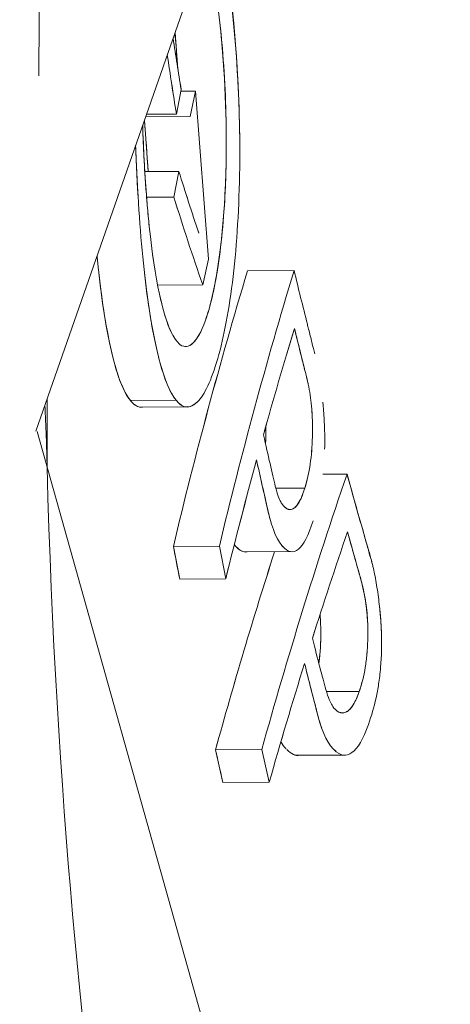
# Model space of a CAD drawing. Header units: millimetres. Extents: x -275 to -235, y -723 to -375.
# Tile 8 of 41: x -270.73 to -269.31, y -687.41 to -684.16. Entities that reach past the tile are written whole.
import ezdxf

# ---------------------------------------------------------------- set-up
doc = ezdxf.new("R2010")
doc.units = ezdxf.units.MM

msp = doc.modelspace()

# ---------------------------------------------------------------- linework, layer by layer
at = {"color": 0, "linetype": 'Continuous', "lineweight": 0}
for p, q in [((-270.6776, -685.5155), (-265.8355, -671.6327)), ((-270.1977, -684.3862), (-270.2136, -684.4669)), ((-270.1988, -684.3917), (-270.1504, -684.3914)), ((-270.1504, -684.3914), (-270.1988, -684.3917)), ((-270.1683, -684.4756), (-270.1504, -684.3914)), ((-270.1504, -684.3914), (-270.107, -684.9466)), ((-270.319, -684.4875), (-270.3064, -684.657)), ((-270.1683, -684.4756), (-270.3152, -684.4765)), ((-270.3152, -684.4765), (-270.1683, -684.4756)), ((-270.2136, -684.4669), (-270.312, -684.4675)), ((-270.312, -684.4675), (-270.2136, -684.4669)), ((-270.2052, -684.6564), (-270.3179, -684.6571)), ((-270.3179, -684.6571), (-270.2052, -684.6564)), ((-270.2217, -684.7412), (-270.2052, -684.6564)), ((-270.2217, -684.7412), (-270.312, -684.7418)), ((-270.312, -684.7418), (-270.2217, -684.7412)), ((-270.107, -684.9466), (-270.1262, -685.0315)), ((-269.9786, -684.9853), (-269.8248, -684.9844)), ((-269.8248, -684.9844), (-269.9786, -684.9853)), ((-270.1262, -685.0315), (-270.2755, -685.0324)), ((-270.2755, -685.0324), (-270.1262, -685.0315)), ((-270.1827, -685.235), (-270.1826, -685.235)), ((-270.2143, -685.4129), (-270.3655, -685.4138)), ((-270.3655, -685.4138), (-270.2143, -685.4129)), ((-270.3283, -685.4359), (-270.1805, -685.435)), ((-270.177, -685.435), (-270.1769, -685.435)), ((-267.964, -695.1546), (-270.6739, -685.5157)), ((-269.7294, -685.6572), (-269.6497, -685.6567)), ((-269.6497, -685.6567), (-269.7294, -685.6572)), ((-269.8849, -685.7036), (-269.7891, -685.703)), ((-269.7891, -685.703), (-269.8849, -685.7036)), ((-269.9119, -685.7742), (-269.9119, -685.7742)), ((-269.8423, -685.7738), (-269.8373, -685.7738)), ((-270.0714, -685.8948), (-270.2235, -685.8957)), ((-270.2235, -685.8957), (-270.0714, -685.8948)), ((-270.2235, -685.8957), (-270.2025, -686.0038)), ((-270.0503, -686.0029), (-270.0714, -685.8948)), ((-269.9855, -685.914), (-269.8367, -685.9131)), ((-270.2025, -686.0038), (-270.0503, -686.0029)), ((-270.0503, -686.0029), (-270.2025, -686.0038)), ((-269.7176, -686.3759), (-269.6094, -686.3753)), ((-269.6094, -686.3753), (-269.7176, -686.3759)), ((-269.7483, -686.4466), (-269.7483, -686.4466)), ((-269.6694, -686.4462), (-269.6638, -686.4461)), ((-270.0842, -686.5683), (-269.9312, -686.5674)), ((-269.9312, -686.5674), (-270.0842, -686.5683)), ((-270.0842, -686.5683), (-270.06, -686.6763)), ((-269.9068, -686.6754), (-269.9312, -686.5674)), ((-269.8125, -686.5863), (-269.6631, -686.5854)), ((-270.06, -686.6763), (-269.9068, -686.6754)), ((-269.9068, -686.6754), (-270.06, -686.6763))]:
    msp.add_line(p, q, dxfattribs=at)
at = {"color": 0, "linetype": 'Continuous', "lineweight": 0, "extrusion": (0, 0, -1)}
for centre, major_axis, ratio, start_param, end_param in [((-234.0164, -683.1673), (-36.119, 6.564), 0.783048, -0.270038, -0.264188), ((-233.4791, -681.4018), (-36.9991, 1.5964), 0.793898, -0.158677, -0.151989), ((-247.7512, -684.1015), (-22.7274, 1.8585), 0.517823, -0.220339, -0.203209), ((-247.6822, -683.1743), (-22.8184, 0.3814), 0.517184, -0.190247, -0.165401), ((-230.5168, -688.5121), (-40.1136, -1.4131), 0.606834, 0.165495, 0.203134), ((-230.6368, -688.5281), (-39.8445, -1.3856), 0.606888, 0.166174, 0.204074), ((-231.0923, -683.6798), (-39.0755, -8.9376), 0.574775, 0.302227, 0.316827), ((-278.5205, -680.111), (5.7724, -10.6627), 0.503622, -0.802515, -0.781341), ((-230.6729, -684.6048), (-39.5755, -7.6767), 0.5837, 0.263376, 0.279529), ((-231.063, -689.7082), (-39.4119, -1.3706), 0.606888, 0.188717, 0.227164), ((-231.5739, -684.1683), (-38.5333, -9.8442), 0.565598, 0.339204, 0.353974), ((-219.5305, -684.2318), (-51.0107, 5.0328), 0.667104, -0.198366, -0.195222), ((-230.9387, -689.6936), (-39.6853, -1.3959), 0.606835, 0.18782, 0.215251), ((-231.0968, -685.0887), (-39.0907, -8.6465), 0.575816, 0.300905, 0.317223), ((-220.2859, -684.6699), (-50.218, 5.8188), 0.667446, -0.230901, -0.227721)]:
    msp.add_ellipse(centre, major_axis=major_axis, ratio=ratio, start_param=start_param, end_param=end_param, dxfattribs=at)
at = {"color": 0, "linetype": 'Continuous', "lineweight": 0}
for centre, major_axis, ratio, start_param, end_param in [((-233.5095, -681.2223), (-36.9687, 1.595), 0.793898, 0.156338, 0.162144), ((-233.9835, -683.2746), (-36.1707, 6.3894), 0.783734, 0.255982, 0.262724), ((-247.4696, -682.9993), (-23.0309, 0.3987), 0.527057, 0.169703, 0.186661), ((-247.9595, -684.2383), (-22.5214, 1.7712), 0.50825, 0.196954, 0.222054), ((-230.4603, -688.5281), (-40.171, -1.397), 0.606888, -0.202834, -0.165248), ((-230.4459, -688.7405), (-40.0385, -1.3924), 0.606888, -0.20425, -0.189642), ((-230.105, -688.7623), (-40.3826, -1.4043), 0.606888, -0.186004, -0.169889), ((-230.9089, -689.9197), (-39.5693, -1.376), 0.606888, -0.22735, -0.212515), ((-230.8834, -689.7088), (-39.7417, -1.382), 0.606888, -0.214997, -0.187606), ((-230.5174, -689.9512), (-39.9661, -1.3898), 0.606888, -0.208822, -0.192486)]:
    msp.add_ellipse(centre, major_axis=major_axis, ratio=ratio, start_param=start_param, end_param=end_param, dxfattribs=at)
for points in [[(-273.6523, -684.7449), (-273.8266, -680.0385), (-272.463, -675.3253), (-269.8109, -670.7909)], [(-269.4074, -671.1534), (-274.4701, -678.9308), (-274.7859, -687.0605), (-270.3549, -695.5426)], [(-270.2181, -684.1982), (-270.2143, -684.2377), (-270.2111, -684.278), (-270.2085, -684.3186)], [(-270.3065, -684.657), (-270.3107, -684.6005), (-270.3149, -684.544), (-270.319, -684.4875)], [(-270.3397, -684.747), (-270.3432, -684.6899), (-270.3461, -684.631), (-270.3483, -684.5714)], [(-269.7816, -685.3436), (-269.7823, -685.3406), (-269.7829, -685.3382), (-269.7833, -685.3364)], [(-270.3808, -685.3909), (-270.3808, -685.3908), (-270.3808, -685.3908), (-270.3808, -685.3907)], [(-270.6405, -685.4092), (-270.6405, -685.4841), (-270.6406, -685.559), (-270.6406, -685.6339)], [(-270.6406, -685.6339), (-270.6406, -685.559), (-270.6405, -685.4841), (-270.6405, -685.4092)], [(-270.3251, -685.4358), (-270.3388, -685.4374), (-270.3523, -685.43), (-270.3655, -685.4138)], [(-269.918, -685.4995), (-269.9179, -685.5111), (-269.9179, -685.5229), (-269.9182, -685.535)], [(-269.9191, -685.5569), (-269.9187, -685.5496), (-269.9184, -685.5423), (-269.9182, -685.535)], [(-269.9182, -685.535), (-269.9184, -685.5431), (-269.9186, -685.5504), (-269.919, -685.5574)], [(-269.7661, -685.5741), (-269.7664, -685.578), (-269.7667, -685.5816), (-269.767, -685.5849)], [(-269.7801, -685.6697), (-269.7828, -685.6813), (-269.7858, -685.6923), (-269.7891, -685.703)], [(-269.8579, -685.9007), (-269.8787, -685.8813), (-269.8963, -685.842), (-269.9105, -685.7803)], [(-269.9087, -685.7878), (-269.9087, -685.7877), (-269.9087, -685.7877), (-269.9087, -685.7877)], [(-269.6008, -686.0167), (-269.6015, -686.0137), (-269.6022, -686.0111), (-269.6028, -686.0087)], [(-269.5836, -686.2461), (-269.5839, -686.25), (-269.5842, -686.2538), (-269.5846, -686.2571)], [(-269.5993, -686.342), (-269.6023, -686.3535), (-269.6057, -686.3646), (-269.6094, -686.3753)], [(-269.6872, -686.573), (-269.7102, -686.5541), (-269.7302, -686.516), (-269.7465, -686.4536)], [(-269.7358, -686.4891), (-269.7358, -686.4892), (-269.7358, -686.4892), (-269.7358, -686.4892)], [(-269.7358, -686.4892), (-269.7358, -686.4892), (-269.7358, -686.4892), (-269.7358, -686.4891)], [(-269.8058, -686.5863), (-269.8197, -686.5889), (-269.8341, -686.5826), (-269.8488, -686.5676)], [(-269.6762, -686.5807), (-269.6763, -686.5806), (-269.6764, -686.5806), (-269.6765, -686.5805)]]:
    msp.add_open_spline(points, degree=3, dxfattribs=at)
for points, knots in [([(-270.3549, -695.5426), (-271.3501, -693.638), (-272.0985, -691.5983), (-272.5722, -689.4992), (-273.0459, -687.4001), (-273.2449, -685.2419), (-273.1619, -683.1045), (-273.0788, -680.967), (-272.7137, -678.8507), (-272.0801, -676.8338), (-271.4465, -674.8169), (-270.5445, -672.8997), (-269.4074, -671.1534)], [0.946917, 0.946917, 0.946917, 0.946917, 1.220443, 1.220443, 1.220443, 1.49397, 1.49397, 1.49397, 1.767496, 1.767496, 1.767496, 2.041022, 2.041022, 2.041022, 2.041022]), ([(-266.2326, -671.5012), (-266.5733, -671.9311), (-266.9027, -672.3835), (-267.2179, -672.8584), (-267.3085, -672.9948), (-267.3979, -673.1331), (-267.4861, -673.2733), (-267.5301, -673.3433), (-267.5739, -673.4139), (-267.6173, -673.4849), (-267.6391, -673.5204), (-267.6607, -673.556), (-267.6822, -673.5917), (-267.693, -673.6096), (-267.7038, -673.6275), (-267.7145, -673.6454), (-267.7253, -673.6633), (-267.7369, -673.6828), (-267.7467, -673.6993), (-268.2178, -674.4913), (-268.6605, -675.3591), (-269.0529, -676.3028), (-269.1183, -676.4601), (-269.1822, -676.6195), (-269.2447, -676.781), (-269.276, -676.8617), (-269.3068, -676.943), (-269.3373, -677.0248), (-269.3526, -677.0657), (-269.3677, -677.1067), (-269.3827, -677.1479), (-269.3902, -677.1685), (-269.3977, -677.1891), (-269.4052, -677.2097), (-269.4108, -677.2252), (-269.4164, -677.2407), (-269.422, -677.2563), (-269.4238, -677.2614), (-269.426, -677.2675), (-269.4275, -677.2718), (-269.7228, -678.0961), (-269.9967, -679.0242), (-270.2129, -680.0562), (-270.249, -680.2282), (-270.2834, -680.4031), (-270.316, -680.5809), (-270.3323, -680.6698), (-270.3481, -680.7594), (-270.3635, -680.8497), (-270.3712, -680.8949), (-270.3788, -680.9402), (-270.3862, -680.9857), (-270.3899, -681.0085), (-270.3936, -681.0313), (-270.3973, -681.0542), (-270.4005, -681.0742), (-270.4037, -681.0942), (-270.4068, -681.1142), (-270.4073, -681.1171), (-270.4079, -681.121), (-270.4082, -681.1228), (-270.5307, -681.9037), (-270.6606, -682.9765), (-270.6683, -684.3409)], [0.0771625, 0.0771625, 0.0771625, 0.0771625, 0.183765, 0.183765, 0.183765, 0.2143925, 0.2143925, 0.2143925, 0.2297062, 0.2297062, 0.2297062, 0.2373631, 0.2373631, 0.2373631, 0.2411915, 0.2411915, 0.2411915, 0.24502, 0.24502, 0.24502, 0.4287849, 0.4287849, 0.4287849, 0.4594124, 0.4594124, 0.4594124, 0.4747261, 0.4747261, 0.4747261, 0.482383, 0.482383, 0.482383, 0.4862114, 0.4862114, 0.4862114, 0.4890827, 0.4890827, 0.4890827, 0.4900399, 0.4900399, 0.4900399, 0.6738048, 0.6738048, 0.6738048, 0.7044323, 0.7044323, 0.7044323, 0.719746, 0.719746, 0.719746, 0.7274029, 0.7274029, 0.7274029, 0.7312313, 0.7312313, 0.7312313, 0.7345812, 0.7345812, 0.7345812, 0.7350598, 0.7350598, 0.7350598, 0.9377903, 0.9377903, 0.9377903, 0.9377903]), ([(-270.0787, -683.7983), (-270.0784, -683.7997), (-270.0781, -683.8011), (-270.0778, -683.8025), (-270.0751, -683.8159), (-270.0723, -683.8299), (-270.0695, -683.8443), (-270.0668, -683.8587), (-270.0638, -683.875), (-270.0612, -683.8891), (-270.0255, -684.0866), (-270.0064, -684.3249), (-270.0043, -684.5487), (-270.0041, -684.5646), (-270.0041, -684.5806), (-270.0041, -684.5964), (-270.0041, -684.6008), (-270.0041, -684.6054), (-270.0041, -684.61)], [0.2171396, 0.2171396, 0.2171396, 0.2171396, 0.21875, 0.21875, 0.21875, 0.234375, 0.234375, 0.234375, 0.25, 0.25, 0.25, 0.46875, 0.46875, 0.46875, 0.484375, 0.484375, 0.484375, 0.4887672, 0.4887672, 0.4887672, 0.4887672]), ([(-270.2143, -685.4129), (-270.1916, -685.4405), (-270.1683, -685.4424), (-270.1443, -685.4186), (-270.1203, -685.3948), (-270.0978, -685.3474), (-270.077, -685.2754), (-270.0562, -685.2034), (-270.0391, -685.1133), (-270.0262, -685.0035), (-270.0134, -684.8938), (-270.006, -684.7739), (-270.0044, -684.6436), (-270.0028, -684.5132), (-270.0072, -684.382), (-270.0172, -684.2516), (-270.0272, -684.1212), (-270.0422, -683.9998), (-270.0612, -683.8891)], [0, 0, 0, 0, 0.125, 0.125, 0.125, 0.25, 0.25, 0.25, 0.375, 0.375, 0.375, 0.5, 0.5, 0.5, 0.625, 0.625, 0.625, 0.75, 0.75, 0.75, 0.75]), ([(-270.2125, -685.2174), (-270.2047, -685.2268), (-270.1895, -685.244), (-270.167, -685.2301), (-270.1654, -685.2291), (-270.1638, -685.228), (-270.1621, -685.2266), (-270.1604, -685.2252), (-270.1584, -685.2234), (-270.157, -685.2219), (-270.1395, -685.2043), (-270.1254, -685.172), (-270.1144, -685.1396), (-270.1126, -685.1342), (-270.1108, -685.1288), (-270.1092, -685.1234), (-270.1084, -685.1207), (-270.1076, -685.118), (-270.1068, -685.1153), (-270.106, -685.1126), (-270.1056, -685.1113), (-270.1045, -685.1073), (-270.0781, -685.0125), (-270.0611, -684.8775), (-270.0535, -684.7398), (-270.0509, -684.6939), (-270.0494, -684.6491), (-270.0488, -684.6019), (-270.0472, -684.4604), (-270.0548, -684.2997), (-270.072, -684.1468), (-270.0777, -684.0959), (-270.0843, -684.0471), (-270.0924, -683.9984), (-270.0988, -683.9596), (-270.1053, -683.9248), (-270.1118, -683.8935)], [0, 0, 0, 0, 0.109375, 0.109375, 0.109375, 0.1171875, 0.1171875, 0.1171875, 0.125, 0.125, 0.125, 0.21875, 0.21875, 0.21875, 0.234375, 0.234375, 0.234375, 0.2421875, 0.2421875, 0.2421875, 0.25, 0.25, 0.25, 0.4375, 0.4375, 0.4375, 0.5, 0.5, 0.5, 0.6875, 0.6875, 0.6875, 0.75, 0.75, 0.75, 0.7996412, 0.7996412, 0.7996412, 0.7996412]), ([(-270.112, -683.8939), (-270.1051, -683.9261), (-270.0985, -683.9609), (-270.0924, -683.9984), (-270.0777, -684.0874), (-270.0663, -684.1836), (-270.0586, -684.2884), (-270.0509, -684.3932), (-270.0476, -684.4977), (-270.0488, -684.6019), (-270.0501, -684.7062), (-270.0557, -684.8024), (-270.0655, -684.8898), (-270.0753, -684.9772), (-270.0885, -685.05), (-270.1045, -685.1073), (-270.1286, -685.1938), (-270.1571, -685.2374), (-270.1852, -685.2349)], [0.197337, 0.197337, 0.197337, 0.197337, 0.25, 0.25, 0.25, 0.375, 0.375, 0.375, 0.5, 0.5, 0.5, 0.625, 0.625, 0.625, 0.75, 0.75, 0.75, 0.93839, 0.93839, 0.93839, 0.93839]), ([(-270.2093, -684.3137), (-270.2098, -684.3058), (-270.2104, -684.2978), (-270.2109, -684.2899), (-270.2132, -684.259), (-270.2157, -684.2289), (-270.2186, -684.1995)], [0.61558246, 0.61558246, 0.61558246, 0.61558246, 0.625, 0.625, 0.625, 0.66154198, 0.66154198, 0.66154198, 0.66154198]), ([(-270.3249, -684.5044), (-270.3224, -684.5829), (-270.3183, -684.6602), (-270.3127, -684.733), (-270.3108, -684.7573), (-270.3088, -684.7811), (-270.3066, -684.8042), (-270.3055, -684.8158), (-270.3044, -684.8273), (-270.3032, -684.8385), (-270.302, -684.8498), (-270.3007, -684.8619), (-270.2995, -684.8718), (-270.2814, -685.0299), (-270.2519, -685.1696), (-270.2125, -685.2174)], [0.5938129, 0.5938129, 0.5938129, 0.5938129, 0.6875, 0.6875, 0.6875, 0.71875, 0.71875, 0.71875, 0.734375, 0.734375, 0.734375, 0.75, 0.75, 0.75, 1, 1, 1, 1]), ([(-270.2896, -684.9486), (-270.2932, -684.9244), (-270.2964, -684.8989), (-270.2995, -684.8718), (-270.3098, -684.7829), (-270.3171, -684.6864), (-270.3219, -684.5817), (-270.3231, -684.5559), (-270.3241, -684.5302), (-270.3249, -684.5044)], [0.211975, 0.211975, 0.211975, 0.211975, 0.25, 0.25, 0.25, 0.375, 0.375, 0.375, 0.4057075, 0.4057075, 0.4057075, 0.4057075]), ([(-270.3483, -684.5714), (-270.3477, -684.587), (-270.3471, -684.6026), (-270.3464, -684.6182), (-270.3408, -684.7488), (-270.3323, -684.8699), (-270.3203, -684.9809), (-270.3082, -685.0919), (-270.2934, -685.1851), (-270.2753, -685.2597), (-270.2572, -685.3343), (-270.237, -685.3854), (-270.2143, -685.4129)], [0.6100641, 0.6100641, 0.6100641, 0.6100641, 0.625, 0.625, 0.625, 0.75, 0.75, 0.75, 0.875, 0.875, 0.875, 1, 1, 1, 1]), ([(-270.3655, -685.4138), (-270.3881, -685.3862), (-270.4081, -685.3354), (-270.4262, -685.2604), (-270.4443, -685.1853), (-270.4589, -685.0923), (-270.471, -684.9809), (-270.4725, -684.9662), (-270.4741, -684.9513), (-270.4755, -684.9362)], [0, 0, 0, 0, 0.125, 0.125, 0.125, 0.25, 0.25, 0.25, 0.2665076, 0.2665076, 0.2665076, 0.2665076]), ([(-270.4755, -684.9362), (-270.474, -684.9517), (-270.4725, -684.9668), (-270.471, -684.9809), (-270.4489, -685.1855), (-270.4131, -685.3557), (-270.3655, -685.4138)], [0.7328067, 0.7328067, 0.7328067, 0.7328067, 0.75, 0.75, 0.75, 1, 1, 1, 1]), ([(-270.2143, -685.4129), (-270.2561, -685.3621), (-270.2889, -685.2259), (-270.3113, -685.0557), (-270.3145, -685.0314), (-270.3173, -685.0077), (-270.3203, -684.9809)], [0, 0, 0, 0, 0.21875, 0.21875, 0.21875, 0.25, 0.25, 0.25, 0.25]), ([(-269.8248, -684.9844), (-269.8103, -685.0435), (-269.7956, -685.1026), (-269.7807, -685.1616), (-269.7794, -685.167), (-269.7784, -685.1706), (-269.7765, -685.1782), (-269.7727, -685.1932), (-269.7691, -685.2076), (-269.7657, -685.2212), (-269.7624, -685.2348), (-269.7592, -685.2487), (-269.7564, -685.2598)], [0, 0, 0, 0, 0.2305221, 0.2305221, 0.2305221, 0.2514786, 0.2514786, 0.2514786, 0.2933917, 0.2933917, 0.2933917, 0.3353048, 0.3353048, 0.3353048, 0.3353048]), ([(-270.2125, -685.2174), (-270.2304, -685.1956), (-270.2468, -685.1547), (-270.262, -685.0939), (-270.2654, -685.0802), (-270.2687, -685.0658), (-270.2718, -685.0508)], [0, 0, 0, 0, 0.125, 0.125, 0.125, 0.153298, 0.153298, 0.153298, 0.153298]), ([(-269.7833, -685.3364), (-269.7854, -685.3284), (-269.7885, -685.3161), (-269.7927, -685.2995), (-269.7948, -685.2912), (-269.7973, -685.281), (-269.7989, -685.2744), (-269.8072, -685.2414), (-269.8154, -685.2084), (-269.8235, -685.1753)], [0.6758866, 0.6758866, 0.6758866, 0.6758866, 0.7569149, 0.7569149, 0.7569149, 0.7974291, 0.7974291, 0.7974291, 1, 1, 1, 1]), ([(-269.8235, -685.1753), (-269.8184, -685.1958), (-269.8134, -685.2163), (-269.8083, -685.2367), (-269.8039, -685.2545), (-269.7995, -685.2723), (-269.795, -685.29), (-269.7944, -685.2925), (-269.7942, -685.2934), (-269.7931, -685.2976), (-269.7889, -685.3144), (-269.7856, -685.3279), (-269.783, -685.3383), (-269.7818, -685.3434), (-269.7807, -685.3478), (-269.7799, -685.3514), (-269.7795, -685.3531), (-269.7791, -685.3547), (-269.7788, -685.3561), (-269.7786, -685.3568), (-269.7786, -685.357), (-269.7785, -685.3573), (-269.7784, -685.3577), (-269.7783, -685.3582), (-269.778, -685.3597), (-269.7732, -685.3827), (-269.7696, -685.4072), (-269.7672, -685.4322), (-269.7649, -685.4573), (-269.7637, -685.4826), (-269.7637, -685.508), (-269.7636, -685.5161), (-269.7637, -685.5242), (-269.764, -685.5323)], [0, 0, 0, 0, 0.125, 0.125, 0.125, 0.234375, 0.234375, 0.234375, 0.25, 0.25, 0.25, 0.3125, 0.3125, 0.3125, 0.34375, 0.34375, 0.34375, 0.359375, 0.359375, 0.359375, 0.3671875, 0.3671875, 0.3671875, 0.375, 0.375, 0.375, 0.5, 0.5, 0.5, 0.625, 0.625, 0.625, 0.6647461, 0.6647461, 0.6647461, 0.6647461]), ([(-270.3655, -685.4138), (-270.3583, -685.4227), (-270.3489, -685.4315), (-270.3373, -685.4347), (-270.3344, -685.4354), (-270.3314, -685.4359), (-270.3283, -685.4359)], [0, 0, 0, 0, 0.0625, 0.0625, 0.0625, 0.07787399, 0.07787399, 0.07787399, 0.07787399]), ([(-270.1441, -685.4184), (-270.1442, -685.4185), (-270.1442, -685.4185), (-270.1443, -685.4186), (-270.1762, -685.4503), (-270.1998, -685.4306), (-270.2143, -685.4129)], [0.8747099, 0.8747099, 0.8747099, 0.8747099, 0.875, 0.875, 0.875, 1, 1, 1, 1]), ([(-269.764, -685.534), (-269.7632, -685.4974), (-269.7641, -685.4648), (-269.7673, -685.4311), (-269.7674, -685.431), (-269.7674, -685.4309), (-269.7674, -685.4308)], [0.3280844, 0.3280844, 0.3280844, 0.3280844, 0.5019855, 0.5019855, 0.5019855, 0.5024517, 0.5024517, 0.5024517, 0.5024517]), ([(-269.7297, -685.4188), (-269.7292, -685.4236), (-269.7287, -685.4284), (-269.7283, -685.4331), (-269.7265, -685.4532), (-269.7252, -685.473), (-269.7244, -685.4925), (-269.7232, -685.5205), (-269.723, -685.5479), (-269.7238, -685.5746)], [0.5369614, 0.5369614, 0.5369614, 0.5369614, 0.5516951, 0.5516951, 0.5516951, 0.6157387, 0.6157387, 0.6157387, 0.7073125, 0.7073125, 0.7073125, 0.7073125]), ([(-269.9258, -685.5273), (-269.9179, -685.5624), (-269.9107, -685.594), (-269.9042, -685.6222), (-269.8977, -685.6504), (-269.8918, -685.6763), (-269.8867, -685.6966)], [0, 0, 0, 0, 0.1273316, 0.1273316, 0.1273316, 0.2546633, 0.2546633, 0.2546633, 0.2546633]), ([(-269.7891, -685.703), (-269.7815, -685.6785), (-269.7756, -685.652), (-269.7714, -685.6237), (-269.7693, -685.6096), (-269.7677, -685.595), (-269.7664, -685.5801), (-269.7652, -685.5651), (-269.7644, -685.5513), (-269.764, -685.534)], [0, 0, 0, 0, 0.1640422, 0.1640422, 0.1640422, 0.2460633, 0.2460633, 0.2460633, 0.3280844, 0.3280844, 0.3280844, 0.3280844]), ([(-269.9486, -685.6102), (-269.9362, -685.6664), (-269.9237, -685.7221), (-269.9112, -685.7772), (-269.9078, -685.7922), (-269.904, -685.8065), (-269.9, -685.8195)], [0, 0, 0, 0, 0.2499993, 0.2499993, 0.2499993, 0.3180045, 0.3180045, 0.3180045, 0.3180045]), ([(-269.9105, -685.7803), (-269.9172, -685.7509), (-269.9233, -685.7237), (-269.9297, -685.6954), (-269.936, -685.667), (-269.9423, -685.6386), (-269.9486, -685.6102)], [0.7455073, 0.7455073, 0.7455073, 0.7455073, 0.8727537, 0.8727537, 0.8727537, 1, 1, 1, 1]), ([(-270.6406, -685.6339), (-270.6123, -686.7249), (-270.5164, -687.6034), (-270.424, -688.2696), (-270.4174, -688.3172), (-270.4108, -688.3637), (-270.4042, -688.4091), (-270.401, -688.4318), (-270.3977, -688.4542), (-270.3944, -688.4764), (-270.3928, -688.4875), (-270.3911, -688.4985), (-270.3895, -688.5095), (-270.3883, -688.5177), (-270.3871, -688.5258), (-270.3858, -688.534), (-270.3854, -688.5367), (-270.3852, -688.538), (-270.3846, -688.5421), (-270.2671, -689.3228), (-270.1165, -690.0586), (-269.9441, -690.7492), (-269.9154, -690.8644), (-269.8861, -690.9782), (-269.8562, -691.0908), (-269.8412, -691.1471), (-269.8262, -691.2031), (-269.8109, -691.2588), (-269.8033, -691.2866), (-269.7957, -691.3144), (-269.788, -691.342), (-269.7842, -691.3559), (-269.7803, -691.3697), (-269.7765, -691.3835), (-269.7746, -691.3904), (-269.7726, -691.3973), (-269.7707, -691.4042), (-269.7688, -691.4111), (-269.7671, -691.417), (-269.7649, -691.4248), (-269.5522, -692.1814), (-269.312, -692.891), (-269.0555, -693.5536), (-269.0127, -693.6641), (-268.9695, -693.7732), (-268.9259, -693.881), (-268.904, -693.9349), (-268.8821, -693.9885), (-268.8601, -694.0418), (-268.8491, -694.0684), (-268.8381, -694.095), (-268.827, -694.1214), (-268.8215, -694.1347), (-268.816, -694.1479), (-268.8104, -694.1611), (-268.8049, -694.1743), (-268.7999, -694.186), (-268.7938, -694.2006), (-268.4001, -695.1337), (-267.9638, -695.9981), (-267.5031, -696.7938)], [0, 0, 0, 0, 0.21875, 0.21875, 0.21875, 0.234375, 0.234375, 0.234375, 0.242188, 0.242188, 0.242188, 0.246094, 0.246094, 0.246094, 0.249023, 0.249023, 0.249023, 0.25, 0.25, 0.25, 0.4375, 0.4375, 0.4375, 0.46875, 0.46875, 0.46875, 0.484375, 0.484375, 0.484375, 0.492188, 0.492188, 0.492188, 0.496094, 0.496094, 0.496094, 0.498047, 0.498047, 0.498047, 0.5, 0.5, 0.5, 0.6875, 0.6875, 0.6875, 0.71875, 0.71875, 0.71875, 0.734375, 0.734375, 0.734375, 0.742188, 0.742188, 0.742188, 0.746094, 0.746094, 0.746094, 0.75, 0.75, 0.75, 1, 1, 1, 1]), ([(-269.5788, -686.484), (-269.5688, -686.4559), (-269.5605, -686.4268), (-269.5539, -686.3967), (-269.5506, -686.3816), (-269.5478, -686.3662), (-269.5453, -686.3506), (-269.5429, -686.335), (-269.5405, -686.3156), (-269.5389, -686.2966), (-269.5356, -686.2587), (-269.5348, -686.2185), (-269.5363, -686.1777), (-269.537, -686.1573), (-269.5383, -686.1369), (-269.5401, -686.1166), (-269.5419, -686.0962), (-269.5441, -686.0774), (-269.5472, -686.0555), (-269.5503, -686.0335), (-269.5536, -686.0133), (-269.5571, -685.9948), (-269.5589, -685.9856), (-269.5607, -685.9767), (-269.5626, -685.9684), (-269.5635, -685.9642), (-269.5645, -685.9601), (-269.5654, -685.9561), (-269.5664, -685.9521), (-269.5682, -685.945), (-269.5684, -685.9445), (-269.5689, -685.9425), (-269.5714, -685.9336), (-269.576, -685.9176), (-269.5783, -685.9095), (-269.5811, -685.8998), (-269.5844, -685.8883), (-269.5861, -685.8825), (-269.5879, -685.8763), (-269.5898, -685.8697), (-269.5907, -685.8664), (-269.5917, -685.863), (-269.5927, -685.8594), (-269.5937, -685.8559), (-269.5953, -685.8504), (-269.5958, -685.8485), (-269.6134, -685.7869), (-269.6314, -685.7229), (-269.6497, -685.6567)], [0, 0, 0, 0, 0.125, 0.125, 0.125, 0.1875, 0.1875, 0.1875, 0.25, 0.25, 0.25, 0.375, 0.375, 0.375, 0.4375, 0.4375, 0.4375, 0.5, 0.5, 0.5, 0.5625, 0.5625, 0.5625, 0.59375, 0.59375, 0.59375, 0.609375, 0.609375, 0.609375, 0.625, 0.625, 0.625, 0.6875, 0.6875, 0.6875, 0.71875, 0.71875, 0.71875, 0.734375, 0.734375, 0.734375, 0.742187, 0.742187, 0.742187, 0.75, 0.75, 0.75, 1, 1, 1, 1]), ([(-269.6497, -685.6567), (-269.6333, -685.7159), (-269.6168, -685.7749), (-269.6, -685.8339), (-269.5985, -685.8393), (-269.5974, -685.8431), (-269.5952, -685.8506), (-269.5909, -685.8657), (-269.5869, -685.88), (-269.5831, -685.8936), (-269.5794, -685.9071), (-269.5758, -685.921), (-269.5726, -685.9321)], [0, 0, 0, 0, 0.2309833, 0.2309833, 0.2309833, 0.2519817, 0.2519817, 0.2519817, 0.2939787, 0.2939787, 0.2939787, 0.3359756, 0.3359756, 0.3359756, 0.3359756]), ([(-269.8867, -685.6966), (-269.8795, -685.7249), (-269.8735, -685.7396), (-269.8687, -685.7485), (-269.8676, -685.7508), (-269.8665, -685.7527), (-269.8655, -685.7542), (-269.8652, -685.7546), (-269.865, -685.755), (-269.8647, -685.7554), (-269.8646, -685.7556), (-269.8646, -685.7556), (-269.8645, -685.7557), (-269.8644, -685.7558), (-269.8643, -685.756), (-269.864, -685.7564), (-269.8628, -685.7581), (-269.8617, -685.7596), (-269.8605, -685.761), (-269.8581, -685.7637), (-269.8558, -685.766), (-269.8534, -685.7678), (-269.851, -685.7697), (-269.8481, -685.7712), (-269.8461, -685.7721)], [0.2546633, 0.2546633, 0.2546633, 0.2546633, 0.4331629, 0.4331629, 0.4331629, 0.4777879, 0.4777879, 0.4777879, 0.4889441, 0.4889441, 0.4889441, 0.4945222, 0.4945222, 0.4945222, 0.5001003, 0.5001003, 0.5001003, 0.5224128, 0.5224128, 0.5224128, 0.5670377, 0.5670377, 0.5670377, 0.6116626, 0.6116626, 0.6116626, 0.6116626]), ([(-269.7891, -685.703), (-269.7945, -685.7203), (-269.8001, -685.7344), (-269.8058, -685.7454), (-269.8087, -685.7509), (-269.8117, -685.7555), (-269.8147, -685.7594), (-269.8177, -685.7633), (-269.8204, -685.7662), (-269.8238, -685.7688), (-269.8307, -685.7739), (-269.8374, -685.7754), (-269.8441, -685.7734), (-269.8508, -685.7713), (-269.8571, -685.7662), (-269.864, -685.7564)], [0.0000035, 0.0000035, 0.0000035, 0.0000035, 0.125003, 0.125003, 0.125003, 0.1875028, 0.1875028, 0.1875028, 0.2500026, 0.2500026, 0.2500026, 0.3750022, 0.3750022, 0.3750022, 0.4998663, 0.4998663, 0.4998663, 0.4998663]), ([(-269.8461, -685.7721), (-269.8435, -685.773), (-269.8431, -685.7731), (-269.8413, -685.7734), (-269.8395, -685.7738), (-269.837, -685.7741), (-269.8338, -685.7734), (-269.8321, -685.7731), (-269.8303, -685.7725), (-269.8283, -685.7715), (-269.8263, -685.7705), (-269.8239, -685.7689), (-269.8227, -685.7679), (-269.8203, -685.7659), (-269.8178, -685.7634), (-269.8155, -685.7604), (-269.806, -685.7486), (-269.7972, -685.7291), (-269.7891, -685.703)], [0.6116626, 0.6116626, 0.6116626, 0.6116626, 0.6602048, 0.6602048, 0.6602048, 0.708747, 0.708747, 0.708747, 0.733018, 0.733018, 0.733018, 0.7572891, 0.7572891, 0.7572891, 0.8058313, 0.8058313, 0.8058313, 1, 1, 1, 1]), ([(-269.8636, -685.8949), (-269.8449, -685.916), (-269.8275, -685.9191), (-269.8105, -685.9052), (-269.7935, -685.8913), (-269.7773, -685.8602), (-269.7619, -685.8117)], [0.5, 0.5, 0.5, 0.5, 0.7499979, 0.7499979, 0.7499979, 0.9999971, 0.9999971, 0.9999971, 0.9999971]), ([(-269.6028, -686.0087), (-269.6066, -685.9952), (-269.6104, -685.9818), (-269.6142, -685.9686), (-269.6161, -685.962), (-269.6186, -685.9536), (-269.6193, -685.9509), (-269.6231, -685.9378), (-269.6327, -685.9033), (-269.6482, -685.8476)], [0.6682994, 0.6682994, 0.6682994, 0.6682994, 0.7512246, 0.7512246, 0.7512246, 0.7926871, 0.7926871, 0.7926871, 1, 1, 1, 1]), ([(-269.6482, -685.8476), (-269.6425, -685.8681), (-269.6368, -685.8885), (-269.6311, -685.9088), (-269.6262, -685.9266), (-269.6212, -685.9443), (-269.6162, -685.962), (-269.6155, -685.9646), (-269.6152, -685.9654), (-269.6141, -685.9696), (-269.6093, -685.9864), (-269.6055, -685.9999), (-269.6027, -686.0102), (-269.6013, -686.0154), (-269.6001, -686.0197), (-269.5992, -686.0233), (-269.5987, -686.025), (-269.5983, -686.0266), (-269.5979, -686.028), (-269.5977, -686.029), (-269.5974, -686.0299), (-269.5973, -686.0303), (-269.5962, -686.0348), (-269.5882, -686.0746), (-269.5855, -686.0985), (-269.5853, -686.1004), (-269.5851, -686.1022), (-269.5849, -686.104), (-269.5822, -686.1291), (-269.5808, -686.1544), (-269.5808, -686.18), (-269.5808, -686.1878), (-269.5809, -686.1957), (-269.5811, -686.2036)], [0, 0, 0, 0, 0.125, 0.125, 0.125, 0.234375, 0.234375, 0.234375, 0.25, 0.25, 0.25, 0.3125, 0.3125, 0.3125, 0.34375, 0.34375, 0.34375, 0.359375, 0.359375, 0.359375, 0.3710937, 0.3710937, 0.3710937, 0.4909327, 0.4909327, 0.4909327, 0.5, 0.5, 0.5, 0.625, 0.625, 0.625, 0.6634548, 0.6634548, 0.6634548, 0.6634548]), ([(-269.9799, -685.914), (-269.9922, -685.9164), (-270.0048, -685.9101), (-270.0178, -685.895), (-270.0192, -685.8934), (-270.0206, -685.8916), (-270.022, -685.8897)], [0.3233204, 0.3233204, 0.3233204, 0.3233204, 0.5, 0.5, 0.5, 0.5195323, 0.5195323, 0.5195323, 0.5195323]), ([(-270.022, -685.8897), (-270.0216, -685.8903), (-270.0212, -685.8909), (-270.0207, -685.8914), (-270.0159, -685.8976), (-270.0084, -685.9051), (-270.0019, -685.9092)], [0.47704277, 0.47704277, 0.47704277, 0.47704277, 0.48404144, 0.48404144, 0.48404144, 0.56245032, 0.56245032, 0.56245032, 0.56245032]), ([(-269.9981, -685.9113), (-269.995, -685.9127), (-269.9919, -685.9135), (-269.9889, -685.9138), (-269.9878, -685.9139), (-269.9866, -685.914), (-269.9855, -685.914)], [0.57798778, 0.57798778, 0.57798778, 0.57798778, 0.61714403, 0.61714403, 0.61714403, 0.6316173, 0.6316173, 0.6316173, 0.6316173]), ([(-269.5812, -686.2063), (-269.5803, -686.1703), (-269.5815, -686.1366), (-269.5848, -686.1051), (-269.5875, -686.0786), (-269.5933, -686.048), (-269.5992, -686.023)], [0.3275657, 0.3275657, 0.3275657, 0.3275657, 0.4979326, 0.4979326, 0.4979326, 0.6417264, 0.6417264, 0.6417264, 0.6417264]), ([(-269.5427, -686.0907), (-269.5421, -686.0958), (-269.5416, -686.1009), (-269.5411, -686.1057), (-269.5391, -686.1258), (-269.5376, -686.1456), (-269.5367, -686.1652), (-269.5352, -686.195), (-269.5351, -686.2242), (-269.5362, -686.2527)], [0.5372041, 0.5372041, 0.5372041, 0.5372041, 0.5526559, 0.5526559, 0.5526559, 0.6165622, 0.6165622, 0.6165622, 0.7142085, 0.7142085, 0.7142085, 0.7142085]), ([(-269.7388, -686.1208), (-269.7379, -686.1322), (-269.7373, -686.143), (-269.7369, -686.1549), (-269.7363, -686.1718), (-269.7362, -686.1892), (-269.7367, -686.2073)], [0.5246144, 0.5246144, 0.5246144, 0.5246144, 0.58525, 0.58525, 0.58525, 0.6709075, 0.6709075, 0.6709075, 0.6709075]), ([(-269.7641, -686.1997), (-269.7552, -686.2348), (-269.747, -686.2664), (-269.7396, -686.2946), (-269.7321, -686.3228), (-269.7255, -686.3487), (-269.7197, -686.3689)], [0, 0, 0, 0, 0.1265846, 0.1265846, 0.1265846, 0.2531692, 0.2531692, 0.2531692, 0.2531692]), ([(-269.7428, -686.2821), (-269.7418, -686.2749), (-269.741, -686.2677), (-269.7401, -686.2584), (-269.7383, -686.2407), (-269.7372, -686.2233), (-269.7366, -686.2059)], [0.2046414, 0.2046414, 0.2046414, 0.2046414, 0.25, 0.25, 0.25, 0.3356807, 0.3356807, 0.3356807, 0.3356807]), ([(-269.7367, -686.2073), (-269.7371, -686.2246), (-269.738, -686.2383), (-269.7394, -686.2533), (-269.7403, -686.2632), (-269.7414, -686.273), (-269.7427, -686.2825)], [0.6709075, 0.6709075, 0.6709075, 0.6709075, 0.7531806, 0.7531806, 0.7531806, 0.8077187, 0.8077187, 0.8077187, 0.8077187]), ([(-269.6094, -686.3753), (-269.6008, -686.3508), (-269.5942, -686.3243), (-269.5895, -686.296), (-269.5872, -686.2819), (-269.5853, -686.2673), (-269.5839, -686.2524), (-269.5825, -686.2374), (-269.5816, -686.2236), (-269.5812, -686.2063)], [0, 0, 0, 0, 0.1637828, 0.1637828, 0.1637828, 0.2456743, 0.2456743, 0.2456743, 0.3275657, 0.3275657, 0.3275657, 0.3275657]), ([(-269.7901, -686.2826), (-269.776, -686.3389), (-269.7617, -686.3947), (-269.7474, -686.45), (-269.7432, -686.4664), (-269.7385, -686.482), (-269.7334, -686.496)], [0, 0, 0, 0, 0.2499993, 0.2499993, 0.2499993, 0.3245123, 0.3245123, 0.3245123, 0.3245123]), ([(-269.7465, -686.4536), (-269.7543, -686.4237), (-269.7612, -686.3967), (-269.7685, -686.3682), (-269.7757, -686.3397), (-269.783, -686.3112), (-269.7901, -686.2826)], [0.7448313, 0.7448313, 0.7448313, 0.7448313, 0.8724156, 0.8724156, 0.8724156, 1, 1, 1, 1]), ([(-269.7197, -686.3689), (-269.7114, -686.3975), (-269.7046, -686.4121), (-269.6993, -686.421), (-269.6976, -686.4239), (-269.6964, -686.4259), (-269.6944, -686.4282)], [0.2531692, 0.2531692, 0.2531692, 0.2531692, 0.4322493, 0.4322493, 0.4322493, 0.4901206, 0.4901206, 0.4901206, 0.4901206]), ([(-269.6094, -686.3753), (-269.6155, -686.3926), (-269.6218, -686.4067), (-269.6283, -686.4177), (-269.6316, -686.4232), (-269.6349, -686.4279), (-269.6383, -686.4318), (-269.6416, -686.4357), (-269.6447, -686.4385), (-269.6486, -686.4411), (-269.6563, -686.4462), (-269.6639, -686.4477), (-269.6715, -686.4457), (-269.679, -686.4437), (-269.6861, -686.4386), (-269.6939, -686.4289), (-269.6941, -686.4287), (-269.6943, -686.4285), (-269.6944, -686.4282)], [0.0000035, 0.0000035, 0.0000035, 0.0000035, 0.125003, 0.125003, 0.125003, 0.1875028, 0.1875028, 0.1875028, 0.2500026, 0.2500026, 0.2500026, 0.3750022, 0.3750022, 0.3750022, 0.5000017, 0.5000017, 0.5000017, 0.50257, 0.50257, 0.50257, 0.50257]), ([(-269.6737, -686.4444), (-269.6708, -686.4454), (-269.6703, -686.4454), (-269.6683, -686.4458), (-269.6663, -686.4461), (-269.6635, -686.4464), (-269.6598, -686.4458), (-269.658, -686.4454), (-269.6559, -686.4449), (-269.6537, -686.4439), (-269.6514, -686.4429), (-269.6487, -686.4412), (-269.6474, -686.4403), (-269.6446, -686.4383), (-269.6419, -686.4358), (-269.6392, -686.4328), (-269.6285, -686.421), (-269.6186, -686.4015), (-269.6094, -686.3753)], [0.6113294, 0.6113294, 0.6113294, 0.6113294, 0.6599132, 0.6599132, 0.6599132, 0.7084971, 0.7084971, 0.7084971, 0.732789, 0.732789, 0.732789, 0.7570809, 0.7570809, 0.7570809, 0.8056647, 0.8056647, 0.8056647, 1, 1, 1, 1]), ([(-269.6929, -686.4301), (-269.6921, -686.4311), (-269.6912, -686.4321), (-269.69, -686.4333), (-269.6874, -686.4361), (-269.6847, -686.4383), (-269.682, -686.4402), (-269.6792, -686.442), (-269.6761, -686.4436), (-269.6737, -686.4444)], [0.5032251, 0.5032251, 0.5032251, 0.5032251, 0.5217893, 0.5217893, 0.5217893, 0.5665594, 0.5665594, 0.5665594, 0.6113294, 0.6113294, 0.6113294, 0.6113294]), ([(-269.6935, -686.5673), (-269.6722, -686.5884), (-269.6526, -686.5913), (-269.6335, -686.5774), (-269.6143, -686.5635), (-269.5961, -686.5324), (-269.5788, -686.484)], [0.5, 0.5, 0.5, 0.5, 0.7499978, 0.7499978, 0.7499978, 0.9999971, 0.9999971, 0.9999971, 0.9999971]), ([(-269.8681, -686.5413), (-269.8629, -686.5504), (-269.8575, -686.558), (-269.852, -686.5642), (-269.8516, -686.5646), (-269.8513, -686.5649), (-269.851, -686.5653)], [0.41758027, 0.41758027, 0.41758027, 0.41758027, 0.48706059, 0.48706059, 0.48706059, 0.49096206, 0.49096206, 0.49096206, 0.49096206]), ([(-269.8271, -686.5835), (-269.8235, -686.585), (-269.8201, -686.5857), (-269.8167, -686.5861), (-269.8153, -686.5863), (-269.8139, -686.5863), (-269.8125, -686.5863)], [0.57869311, 0.57869311, 0.57869311, 0.57869311, 0.61829828, 0.61829828, 0.61829828, 0.63483301, 0.63483301, 0.63483301, 0.63483301])]:
    msp.add_open_spline(points, degree=3, knots=knots, dxfattribs=at)

doc.saveas('drawing.dxf')
